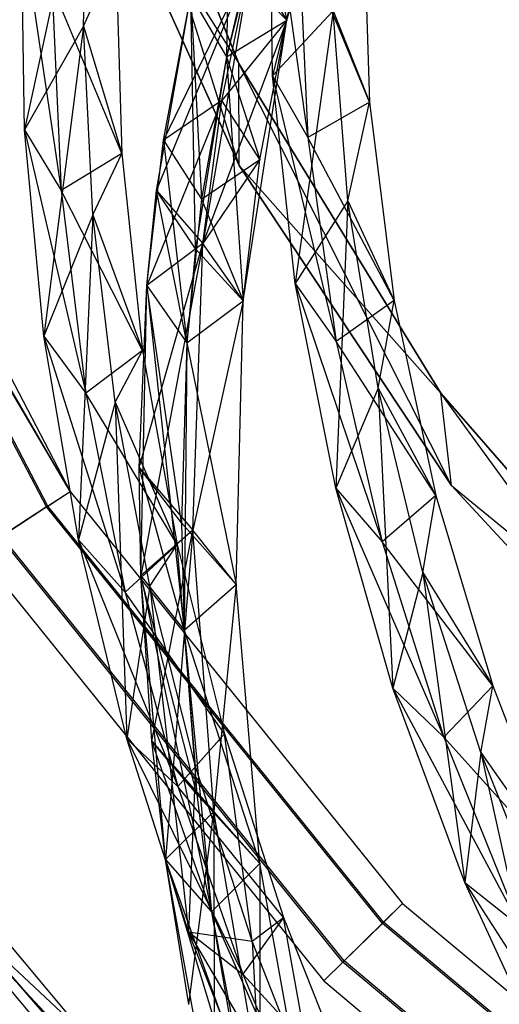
# Model space of a CAD drawing. Extents: x 5.4 to 34.8, y -14.7 to 14.7.
# Tile 35 of 251: x 10.4 to 12.4, y -8.4 to -4.3. Entities that reach past the tile are written whole.
import ezdxf

# ---------------------------------------------------------------- set-up
doc = ezdxf.new("R2010")
doc.units = 0
doc.header["$LTSCALE"] = 2.54
doc.layers.get('0').update_dxf_attribs({"color": 13, "linetype": 'CONTINUOUS'})

# ---------------------------------------------------------------- blocks, each defined once
blk = doc.blocks.new('BOHO_S_PM_7777_STL')
at = {"color": 0}
for p, q in [((11.2955, -4.4464, 19.3975), (10.684, -2.9329, 19.3975)), ((10.684, -2.9329, 19.3975), (11.2955, -4.4464, 19.1975)), ((11.2955, -4.4464, 19.1975), (10.684, -2.9329, 19.1975)), ((10.684, -2.9329, 19.3975), (11.2955, -4.4464, 19.1975)), ((11.2955, -4.4464, 19.3975), (10.684, -2.9329, 19.3975)), ((11.2965, -4.8766, 19.1975), (10.684, -2.9329, 19.1975)), ((11.2955, -4.4464, 19.1975), (10.684, -2.9329, 19.1975)), ((11.2965, -4.8766, 19.1975), (10.684, -2.9329, 19.1975)), ((10.6285, -3.3977, 19.3975), (11.2955, -4.4464, 19.3975)), ((10.6285, -3.3977, 19.3975), (11.2955, -4.4464, 19.3975)), ((10.6285, -3.3977, 19.3975), (11.2965, -4.8766, 19.3975)), ((11.2965, -4.8766, 19.1975), (10.6285, -3.3977, 19.1975)), ((11.2965, -4.8766, 19.1975), (10.6285, -3.3977, 19.1975)), ((11.2965, -4.8766, 19.1975), (10.6285, -3.3977, 19.3975)), ((11.2965, -4.8766, 19.1975), (10.6285, -3.3977, 19.3975)), ((10.6285, -3.3977, 19.3975), (11.2965, -4.8766, 19.3975)), ((11.7012, -3.4145, 20.2033), (11.4378, -4.498, 19.7621)), ((11.7012, -3.4145, 20.2033), (11.4378, -4.498, 19.7621)), ((10.658, -3.4878, 19.0518), (10.39, -4.7269, 18.5218)), ((10.658, -3.4878, 19.0518), (10.39, -4.7269, 18.5218)), ((10.6387, -4.2883, 18.6531), (10.658, -3.4878, 19.0518)), ((10.6387, -4.2883, 18.6531), (10.658, -3.4878, 19.0518)), ((11.2561, -3.5617, 19.8953), (11.2427, -4.4176, 19.4599)), ((11.2561, -3.5617, 19.8953), (11.2427, -4.4176, 19.4599)), ((11.4378, -4.498, 19.7621), (11.4236, -3.61, 20.164)), ((11.4236, -3.61, 20.164), (11.5867, -4.7584, 19.7535)), ((11.4236, -3.61, 20.164), (11.5867, -4.7584, 19.7535)), ((11.4378, -4.498, 19.7621), (11.4236, -3.61, 20.164)), ((11.4981, -4.2633, 19.4947), (11.6582, -3.6855, 19.9546)), ((11.4981, -4.2633, 19.4947), (11.6582, -3.6855, 19.9546)), ((11.4981, -4.2633, 19.4947), (11.6582, -3.6855, 19.9546)), ((11.8198, -3.7614, 20.1641), (11.8471, -4.6096, 19.7575)), ((11.8198, -3.7614, 20.1641), (11.8471, -4.6096, 19.7575)), ((11.3941, -3.826, 19.9279), (11.2427, -4.4176, 19.4599)), ((11.3941, -3.826, 19.9279), (11.2427, -4.4176, 19.4599)), ((11.3941, -3.826, 19.9279), (11.4981, -4.2633, 19.4947)), ((11.3941, -3.826, 19.9279), (11.4981, -4.2633, 19.4947)), ((10.39, -4.7269, 18.5218), (10.3762, -3.8487, 18.9428)), ((10.3762, -3.8487, 18.9428), (10.5444, -4.9827, 18.4955)), ((10.3762, -3.8487, 18.9428), (10.5444, -4.9827, 18.4955)), ((10.39, -4.7269, 18.5218), (10.3762, -3.8487, 18.9428)), ((11.8471, -4.6096, 19.7575), (11.5459, -3.8838, 20.1586)), ((11.5459, -3.8838, 20.1586), (11.5867, -4.7584, 19.7535)), ((11.8471, -4.6096, 19.7575), (11.5459, -3.8838, 20.1586)), ((11.5459, -3.8838, 20.1586), (11.5867, -4.7584, 19.7535)), ((10.6387, -4.2883, 18.6531), (10.7763, -3.9878, 18.9191)), ((10.6387, -4.2883, 18.6531), (10.7763, -3.9878, 18.9191)), ((10.7763, -3.9878, 18.9191), (10.8006, -4.8269, 18.4835)), ((10.7763, -3.9878, 18.9191), (10.8006, -4.8269, 18.4835)), ((10.9478, -4.9829, 18.7793), (11.3479, -4.0067, 19.4536)), ((10.9478, -4.9829, 18.7793), (11.3479, -4.0067, 19.4536)), ((11.3479, -4.0067, 19.4536), (10.9773, -4.7697, 18.9443)), ((11.3479, -4.0067, 19.4536), (10.9773, -4.7697, 18.9443)), ((11.3479, -4.0067, 19.4536), (11.1433, -5.2067, 18.5201)), ((11.3479, -4.0067, 19.4536), (11.1433, -5.2067, 18.5201)), ((11.2235, -4.6033, 18.987), (11.3479, -4.0067, 19.4536)), ((11.2235, -4.6033, 18.987), (11.3479, -4.0067, 19.4536)), ((11.4981, -4.2633, 19.4947), (11.3479, -4.0067, 19.4536)), ((11.4981, -4.2633, 19.4947), (11.3479, -4.0067, 19.4536)), ((11.4981, -4.2633, 19.4947), (11.3479, -4.0067, 19.4536)), ((11.3209, -4.0873, 19.7198), (11.2427, -4.4176, 19.4599)), ((11.3209, -4.0873, 19.7198), (11.2427, -4.4176, 19.4599)), ((11.3209, -4.0873, 19.7198), (11.4981, -4.2633, 19.4947)), ((11.3209, -4.0873, 19.7198), (11.4981, -4.2633, 19.4947)), ((10.8006, -4.8269, 18.4835), (10.5062, -4.1184, 18.9239)), ((10.5062, -4.1184, 18.9239), (10.5444, -4.9827, 18.4955)), ((10.8006, -4.8269, 18.4835), (10.5062, -4.1184, 18.9239)), ((10.5062, -4.1184, 18.9239), (10.5444, -4.9827, 18.4955)), ((10.9478, -4.9829, 18.7793), (11.0926, -4.161, 19.4188)), ((10.9478, -4.9829, 18.7793), (11.0926, -4.161, 19.4188)), ((10.9773, -4.7697, 18.9443), (11.0926, -4.161, 19.4188)), ((10.9773, -4.7697, 18.9443), (11.0926, -4.161, 19.4188)), ((11.0926, -4.161, 19.4188), (11.2427, -4.4176, 19.4599)), ((11.0926, -4.161, 19.4188), (11.2427, -4.4176, 19.4599)), ((11.0926, -4.161, 19.4188), (11.1378, -5.0188, 18.9926)), ((11.0926, -4.161, 19.4188), (11.1378, -5.0188, 18.9926)), ((11.1116, -5.2294, 18.8297), (11.0926, -4.161, 19.4188)), ((11.0926, -4.161, 19.4188), (11.2427, -4.4176, 19.4599)), ((11.1116, -5.2294, 18.8297), (11.0926, -4.161, 19.4188)), ((11.0926, -4.161, 19.4188), (11.2427, -4.4176, 19.4599)), ((11.6931, -4.2235, 19.8256), (11.4378, -4.498, 19.7621)), ((11.6931, -4.2235, 19.8256), (11.4378, -4.498, 19.7621)), ((11.6931, -4.2235, 19.8256), (11.5334, -5.3762, 19.3556)), ((11.6931, -4.2235, 19.8256), (11.5334, -5.3762, 19.3556)), ((11.7554, -5.0261, 19.4422), (11.6931, -4.2235, 19.8256)), ((11.6931, -4.2235, 19.8256), (11.8471, -4.6096, 19.7575)), ((11.6931, -4.2235, 19.8256), (11.8471, -4.6096, 19.7575)), ((11.7554, -5.0261, 19.4422), (11.6931, -4.2235, 19.8256)), ((9.5468, -4.2726, 17.1618), (10.5835, -6.2536, 17.1618)), ((9.5468, -4.2726, 17.1618), (10.5835, -6.2536, 17.1618)), ((11.4981, -4.2633, 19.4947), (11.1433, -5.2067, 18.5201)), ((11.4981, -4.2633, 19.4947), (11.1433, -5.2067, 18.5201)), ((11.4981, -4.2633, 19.4947), (11.2235, -4.6033, 18.987)), ((11.4981, -4.2633, 19.4947), (11.2235, -4.6033, 18.987)), ((11.2427, -4.4176, 19.4599), (11.4981, -4.2633, 19.4947)), ((11.2427, -4.4176, 19.4599), (11.4981, -4.2633, 19.4947)), ((11.2427, -4.4176, 19.4599), (11.4981, -4.2633, 19.4947)), ((11.2427, -4.4176, 19.4599), (11.4981, -4.2633, 19.4947)), ((11.3128, -5.4485, 18.5741), (11.4981, -4.2633, 19.4947)), ((11.3128, -5.4485, 18.5741), (11.4981, -4.2633, 19.4947)), ((11.3841, -4.8523, 19.0352), (11.4981, -4.2633, 19.4947)), ((11.3841, -4.8523, 19.0352), (11.4981, -4.2633, 19.4947)), ((10.4829, -6.3196, 17.3618), (9.4352, -4.3177, 17.3618)), ((10.4829, -6.3196, 17.3618), (9.4352, -4.3177, 17.3618)), ((10.5835, -6.2536, 17.1618), (9.452, -4.3242, 16.9679)), ((10.5835, -6.2536, 17.1618), (9.452, -4.3242, 16.9679)), ((10.6387, -4.2883, 18.6531), (10.39, -4.7269, 18.5218)), ((10.6387, -4.2883, 18.6531), (10.39, -4.7269, 18.5218)), ((10.6387, -4.2883, 18.6531), (10.4719, -5.5985, 18.0906)), ((10.6387, -4.2883, 18.6531), (10.4719, -5.5985, 18.0906)), ((10.6782, -5.0862, 18.2447), (10.6387, -4.2883, 18.6531)), ((10.6387, -4.2883, 18.6531), (10.8006, -4.8269, 18.4835)), ((10.6387, -4.2883, 18.6531), (10.8006, -4.8269, 18.4835)), ((10.6782, -5.0862, 18.2447), (10.6387, -4.2883, 18.6531)), ((10.5835, -6.2536, 17.1618), (9.4502, -4.3351, 16.9575)), ((10.489, -6.3156, 16.9575), (9.4502, -4.3351, 16.9575)), ((10.5835, -6.2536, 17.1618), (9.4502, -4.3351, 16.9575)), ((10.489, -6.3156, 16.9575), (9.4502, -4.3351, 16.9575)), ((11.2427, -4.4176, 19.4599), (11.1116, -5.2294, 18.8297)), ((11.2427, -4.4176, 19.4599), (11.1116, -5.2294, 18.8297)), ((11.2427, -4.4176, 19.4599), (11.1378, -5.0188, 18.9926)), ((11.2427, -4.4176, 19.4599), (11.1378, -5.0188, 18.9926)), ((11.2427, -4.4176, 19.4599), (11.3841, -4.8523, 19.0352)), ((11.2427, -4.4176, 19.4599), (11.3841, -4.8523, 19.0352)), ((11.2427, -4.4176, 19.4599), (11.3128, -5.4485, 18.5741)), ((11.2427, -4.4176, 19.4599), (11.3128, -5.4485, 18.5741)), ((11.2965, -4.8766, 19.3975), (11.2955, -4.4464, 19.3975)), ((11.2965, -4.8766, 19.3975), (11.2955, -4.4464, 19.3975)), ((12.1477, -5.8385, 19.3975), (11.2955, -4.4464, 19.3975)), ((11.2955, -4.4464, 19.3975), (11.2955, -4.4464, 19.1975)), ((11.2955, -4.4464, 19.3975), (11.2955, -4.4464, 19.1975)), ((11.2955, -4.4464, 19.3975), (12.1477, -5.8385, 19.1975)), ((12.1477, -5.8385, 19.1975), (11.2955, -4.4464, 19.1975)), ((11.2955, -4.4464, 19.3975), (12.1477, -5.8385, 19.1975)), ((12.1477, -5.8385, 19.3975), (11.2955, -4.4464, 19.3975)), ((12.193, -6.2291, 19.1975), (11.2955, -4.4464, 19.1975)), ((12.1477, -5.8385, 19.1975), (11.2955, -4.4464, 19.1975)), ((12.193, -6.2291, 19.1975), (11.2955, -4.4464, 19.1975)), ((11.2965, -4.8766, 19.1975), (11.2955, -4.4464, 19.1975)), ((11.2965, -4.8766, 19.1975), (11.2955, -4.4464, 19.1975)), ((11.5334, -5.3762, 19.3556), (11.4378, -4.498, 19.7621)), ((11.4378, -4.498, 19.7621), (11.5867, -4.7584, 19.7535)), ((11.4378, -4.498, 19.7621), (11.5867, -4.7584, 19.7535)), ((11.4378, -4.498, 19.7621), (11.7066, -5.6209, 19.3426)), ((11.4378, -4.498, 19.7621), (11.7066, -5.6209, 19.3426)), ((11.5334, -5.3762, 19.3556), (11.4378, -4.498, 19.7621)), ((11.2235, -4.6033, 18.987), (10.9062, -5.3837, 18.4696)), ((11.2235, -4.6033, 18.987), (10.9062, -5.3837, 18.4696)), ((11.2235, -4.6033, 18.987), (10.9773, -4.7697, 18.9443)), ((11.2235, -4.6033, 18.987), (10.9773, -4.7697, 18.9443)), ((11.1433, -5.2067, 18.5201), (11.2235, -4.6033, 18.987)), ((11.1433, -5.2067, 18.5201), (11.2235, -4.6033, 18.987)), ((11.3841, -4.8523, 19.0352), (11.2235, -4.6033, 18.987)), ((11.3841, -4.8523, 19.0352), (11.2235, -4.6033, 18.987)), ((11.8471, -4.6096, 19.7575), (11.5867, -4.7584, 19.7535)), ((11.8471, -4.6096, 19.7575), (11.5867, -4.7584, 19.7535)), ((11.7554, -5.0261, 19.4422), (11.8471, -4.6096, 19.7575)), ((11.7554, -5.0261, 19.4422), (11.8471, -4.6096, 19.7575)), ((11.8471, -4.6096, 19.7575), (11.9514, -5.4475, 19.3432)), ((11.8471, -4.6096, 19.7575), (11.9514, -5.4475, 19.3432)), ((10.4719, -5.5985, 18.0906), (10.39, -4.7269, 18.5218)), ((10.39, -4.7269, 18.5218), (10.5444, -4.9827, 18.4955)), ((10.39, -4.7269, 18.5218), (10.5444, -4.9827, 18.4955)), ((10.39, -4.7269, 18.5218), (10.6487, -5.8383, 18.0552)), ((10.39, -4.7269, 18.5218), (10.6487, -5.8383, 18.0552)), ((10.4719, -5.5985, 18.0906), (10.39, -4.7269, 18.5218)), ((10.9062, -5.3837, 18.4696), (10.9773, -4.7697, 18.9443)), ((10.9062, -5.3837, 18.4696), (10.9773, -4.7697, 18.9443)), ((10.9773, -4.7697, 18.9443), (11.1378, -5.0188, 18.9926)), ((10.9773, -4.7697, 18.9443), (11.1378, -5.0188, 18.9926)), ((10.9773, -4.7697, 18.9443), (11.0757, -5.6256, 18.5236)), ((10.9773, -4.7697, 18.9443), (11.0757, -5.6256, 18.5236)), ((11.9514, -5.4475, 19.3432), (11.5867, -4.7584, 19.7535)), ((11.5867, -4.7584, 19.7535), (11.7066, -5.6209, 19.3426)), ((11.9514, -5.4475, 19.3432), (11.5867, -4.7584, 19.7535)), ((11.5867, -4.7584, 19.7535), (11.7066, -5.6209, 19.3426)), ((10.8006, -4.8269, 18.4835), (10.5444, -4.9827, 18.4955)), ((10.8006, -4.8269, 18.4835), (10.5444, -4.9827, 18.4955)), ((10.6782, -5.0862, 18.2447), (10.8006, -4.8269, 18.4835)), ((10.6782, -5.0862, 18.2447), (10.8006, -4.8269, 18.4835)), ((10.8006, -4.8269, 18.4835), (10.8882, -5.6587, 18.0347)), ((10.8006, -4.8269, 18.4835), (10.8882, -5.6587, 18.0347)), ((11.1378, -5.0188, 18.9926), (11.3841, -4.8523, 19.0352)), ((11.1378, -5.0188, 18.9926), (11.3841, -4.8523, 19.0352)), ((11.3841, -4.8523, 19.0352), (11.1433, -5.2067, 18.5201)), ((11.3841, -4.8523, 19.0352), (11.1433, -5.2067, 18.5201)), ((11.3128, -5.4485, 18.5741), (11.3841, -4.8523, 19.0352)), ((11.3128, -5.4485, 18.5741), (11.3841, -4.8523, 19.0352)), ((11.2965, -4.8766, 19.3975), (12.1477, -5.8385, 19.3975)), ((11.2965, -4.8766, 19.3975), (12.1477, -5.8385, 19.3975)), ((11.2965, -4.8766, 19.3975), (12.193, -6.2291, 19.3975)), ((12.193, -6.2291, 19.1975), (11.2965, -4.8766, 19.1975)), ((11.2965, -4.8766, 19.1975), (11.2965, -4.8766, 19.3975)), ((11.2965, -4.8766, 19.1975), (11.2965, -4.8766, 19.3975)), ((12.193, -6.2291, 19.1975), (11.2965, -4.8766, 19.1975)), ((12.193, -6.2291, 19.1975), (11.2965, -4.8766, 19.3975)), ((12.193, -6.2291, 19.1975), (11.2965, -4.8766, 19.3975)), ((11.2965, -4.8766, 19.3975), (12.193, -6.2291, 19.3975)), ((10.8882, -5.6587, 18.0347), (10.5444, -4.9827, 18.4955)), ((10.5444, -4.9827, 18.4955), (10.6487, -5.8383, 18.0552)), ((10.8882, -5.6587, 18.0347), (10.5444, -4.9827, 18.4955)), ((10.5444, -4.9827, 18.4955), (10.6487, -5.8383, 18.0552)), ((10.9062, -5.3837, 18.4696), (10.9478, -4.9829, 18.7793)), ((10.9062, -5.3837, 18.4696), (10.9478, -4.9829, 18.7793)), ((10.9478, -4.9829, 18.7793), (11.1433, -5.2067, 18.5201)), ((10.9478, -4.9829, 18.7793), (11.1433, -5.2067, 18.5201)), ((11.0757, -5.6256, 18.5236), (10.9478, -4.9829, 18.7793)), ((11.0757, -5.6256, 18.5236), (10.9478, -4.9829, 18.7793)), ((11.1116, -5.2294, 18.8297), (10.9478, -4.9829, 18.7793)), ((11.1116, -5.2294, 18.8297), (10.9478, -4.9829, 18.7793)), ((11.1378, -5.0188, 18.9926), (11.0757, -5.6256, 18.5236)), ((11.1378, -5.0188, 18.9926), (11.0757, -5.6256, 18.5236)), ((11.1378, -5.0188, 18.9926), (11.3128, -5.4485, 18.5741)), ((11.1378, -5.0188, 18.9926), (11.3128, -5.4485, 18.5741)), ((11.7554, -5.0261, 19.4422), (11.5334, -5.3762, 19.3556)), ((11.7554, -5.0261, 19.4422), (11.5334, -5.3762, 19.3556)), ((11.7554, -5.0261, 19.4422), (11.7044, -6.24, 18.9428)), ((11.7554, -5.0261, 19.4422), (11.7044, -6.24, 18.9428)), ((11.8832, -5.8184, 19.0518), (11.7554, -5.0261, 19.4422)), ((11.7554, -5.0261, 19.4422), (11.9514, -5.4475, 19.3432)), ((11.7554, -5.0261, 19.4422), (11.9514, -5.4475, 19.3432)), ((11.8832, -5.8184, 19.0518), (11.7554, -5.0261, 19.4422)), ((10.6782, -5.0862, 18.2447), (10.4719, -5.5985, 18.0906)), ((10.6782, -5.0862, 18.2447), (10.4719, -5.5985, 18.0906)), ((10.6782, -5.0862, 18.2447), (10.6174, -6.4577, 17.6473)), ((10.6782, -5.0862, 18.2447), (10.6174, -6.4577, 17.6473)), ((10.7728, -5.8766, 17.8252), (10.6782, -5.0862, 18.2447)), ((10.6782, -5.0862, 18.2447), (10.8882, -5.6587, 18.0347)), ((10.6782, -5.0862, 18.2447), (10.8882, -5.6587, 18.0347)), ((10.7728, -5.8766, 17.8252), (10.6782, -5.0862, 18.2447)), ((10.8735, -6.1533, 17.8719), (11.1433, -5.2067, 18.5201)), ((10.8735, -6.1533, 17.8719), (11.1433, -5.2067, 18.5201)), ((11.1433, -5.2067, 18.5201), (10.8809, -6.6108, 17.5111)), ((11.1433, -5.2067, 18.5201), (10.8809, -6.6108, 17.5111)), ((11.1433, -5.2067, 18.5201), (10.9062, -5.3837, 18.4696)), ((11.1433, -5.2067, 18.5201), (10.9062, -5.3837, 18.4696)), ((11.1433, -5.2067, 18.5201), (10.9062, -5.3837, 18.4696)), ((11.1433, -5.2067, 18.5201), (10.9062, -5.3837, 18.4696)), ((11.1116, -5.2294, 18.8297), (11.0757, -5.6256, 18.5236)), ((11.1116, -5.2294, 18.8297), (11.0757, -5.6256, 18.5236)), ((11.1005, -6.4173, 17.5773), (11.1433, -5.2067, 18.5201)), ((11.1005, -6.4173, 17.5773), (11.1433, -5.2067, 18.5201)), ((11.1005, -6.4173, 17.5773), (11.1433, -5.2067, 18.5201)), ((11.1116, -5.2294, 18.8297), (11.3128, -5.4485, 18.5741)), ((11.1116, -5.2294, 18.8297), (11.3128, -5.4485, 18.5741)), ((11.3128, -5.4485, 18.5741), (11.1433, -5.2067, 18.5201)), ((11.3128, -5.4485, 18.5741), (11.1433, -5.2067, 18.5201)), ((11.3128, -5.4485, 18.5741), (11.1433, -5.2067, 18.5201)), ((10.8735, -6.1533, 17.8719), (10.9062, -5.3837, 18.4696)), ((10.8735, -6.1533, 17.8719), (10.9062, -5.3837, 18.4696)), ((10.8809, -6.6108, 17.5111), (10.9062, -5.3837, 18.4696)), ((10.8809, -6.6108, 17.5111), (10.9062, -5.3837, 18.4696)), ((10.9062, -5.3837, 18.4696), (11.0757, -5.6256, 18.5236)), ((10.9062, -5.3837, 18.4696), (11.0757, -5.6256, 18.5236)), ((10.9062, -5.3837, 18.4696), (11.0646, -6.8401, 17.5722)), ((10.9062, -5.3837, 18.4696), (11.0646, -6.8401, 17.5722)), ((11.0524, -6.3869, 17.9311), (10.9062, -5.3837, 18.4696)), ((11.0524, -6.3869, 17.9311), (10.9062, -5.3837, 18.4696)), ((10.9062, -5.3837, 18.4696), (11.0757, -5.6256, 18.5236)), ((10.9062, -5.3837, 18.4696), (11.0757, -5.6256, 18.5236)), ((11.7044, -6.24, 18.9428), (11.5334, -5.3762, 19.3556)), ((11.5334, -5.3762, 19.3556), (11.7066, -5.6209, 19.3426)), ((11.5334, -5.3762, 19.3556), (11.7066, -5.6209, 19.3426)), ((11.5334, -5.3762, 19.3556), (11.8998, -6.4668, 18.9239)), ((11.5334, -5.3762, 19.3556), (11.8998, -6.4668, 18.9239)), ((11.7044, -6.24, 18.9428), (11.5334, -5.3762, 19.3556)), ((11.9514, -5.4475, 19.3432), (11.7066, -5.6209, 19.3426)), ((11.9514, -5.4475, 19.3432), (11.7066, -5.6209, 19.3426)), ((11.8832, -5.8184, 19.0518), (11.9514, -5.4475, 19.3432)), ((11.8832, -5.8184, 19.0518), (11.9514, -5.4475, 19.3432)), ((11.9514, -5.4475, 19.3432), (12.1269, -6.2708, 18.9191)), ((11.9514, -5.4475, 19.3432), (12.1269, -6.2708, 18.9191)), ((11.0757, -5.6256, 18.5236), (11.3128, -5.4485, 18.5741)), ((11.0757, -5.6256, 18.5236), (11.3128, -5.4485, 18.5741)), ((11.0757, -5.6256, 18.5236), (11.3128, -5.4485, 18.5741)), ((11.3128, -5.4485, 18.5741), (11.1005, -6.4173, 17.5773)), ((11.3128, -5.4485, 18.5741), (11.1005, -6.4173, 17.5773)), ((11.2841, -6.6466, 17.6383), (11.3128, -5.4485, 18.5741)), ((11.2841, -6.6466, 17.6383), (11.3128, -5.4485, 18.5741)), ((10.6174, -6.4577, 17.6473), (10.4719, -5.5985, 18.0906)), ((10.4719, -5.5985, 18.0906), (10.6487, -5.8383, 18.0552)), ((10.4719, -5.5985, 18.0906), (10.6487, -5.8383, 18.0552)), ((10.4719, -5.5985, 18.0906), (10.8144, -6.6793, 17.6012)), ((10.4719, -5.5985, 18.0906), (10.8144, -6.6793, 17.6012)), ((10.6174, -6.4577, 17.6473), (10.4719, -5.5985, 18.0906)), ((11.0757, -5.6256, 18.5236), (11.0524, -6.3869, 17.9311)), ((11.0757, -5.6256, 18.5236), (11.0524, -6.3869, 17.9311)), ((11.0757, -5.6256, 18.5236), (11.0646, -6.8401, 17.5722)), ((11.0757, -5.6256, 18.5236), (11.0646, -6.8401, 17.5722)), ((11.0757, -5.6256, 18.5236), (11.2841, -6.6466, 17.6383)), ((11.0757, -5.6256, 18.5236), (11.2841, -6.6466, 17.6383)), ((11.0757, -5.6256, 18.5236), (11.2841, -6.6466, 17.6383)), ((12.1269, -6.2708, 18.9191), (11.7066, -5.6209, 19.3426)), ((11.7066, -5.6209, 19.3426), (11.8998, -6.4668, 18.9239)), ((12.1269, -6.2708, 18.9191), (11.7066, -5.6209, 19.3426)), ((11.7066, -5.6209, 19.3426), (11.8998, -6.4668, 18.9239)), ((10.8882, -5.6587, 18.0347), (10.6487, -5.8383, 18.0552)), ((10.8882, -5.6587, 18.0347), (10.6487, -5.8383, 18.0552)), ((10.7728, -5.8766, 17.8252), (10.8882, -5.6587, 18.0347)), ((10.7728, -5.8766, 17.8252), (10.8882, -5.6587, 18.0347)), ((10.8882, -5.6587, 18.0347), (11.0343, -6.4775, 17.5712)), ((10.8882, -5.6587, 18.0347), (11.0343, -6.4775, 17.5712)), ((11.8832, -5.8184, 19.0518), (11.7044, -6.24, 18.9428)), ((11.8832, -5.8184, 19.0518), (11.7044, -6.24, 18.9428)), ((12.0718, -6.5966, 18.6531), (11.8832, -5.8184, 19.0518)), ((11.8832, -5.8184, 19.0518), (12.1269, -6.2708, 18.9191)), ((11.8832, -5.8184, 19.0518), (12.1269, -6.2708, 18.9191)), ((11.8832, -5.8184, 19.0518), (11.945, -7.0846, 18.5218)), ((11.8832, -5.8184, 19.0518), (11.945, -7.0846, 18.5218)), ((12.0718, -6.5966, 18.6531), (11.8832, -5.8184, 19.0518)), ((11.0343, -6.4775, 17.5712), (10.6487, -5.8383, 18.0552)), ((10.6487, -5.8383, 18.0552), (10.8144, -6.6793, 17.6012)), ((11.0343, -6.4775, 17.5712), (10.6487, -5.8383, 18.0552)), ((10.6487, -5.8383, 18.0552), (10.8144, -6.6793, 17.6012)), ((12.193, -6.2291, 19.3975), (12.1477, -5.8385, 19.3975)), ((12.193, -6.2291, 19.3975), (12.1477, -5.8385, 19.3975)), ((13.2175, -7.0714, 19.3975), (12.1477, -5.8385, 19.3975)), ((12.1477, -5.8385, 19.3975), (12.1477, -5.8385, 19.1975)), ((12.1477, -5.8385, 19.3975), (12.1477, -5.8385, 19.1975)), ((12.1477, -5.8385, 19.3975), (13.2175, -7.0714, 19.1975)), ((13.2175, -7.0714, 19.1975), (12.1477, -5.8385, 19.1975)), ((12.1477, -5.8385, 19.3975), (13.2175, -7.0714, 19.1975)), ((13.2175, -7.0714, 19.3975), (12.1477, -5.8385, 19.3975)), ((13.2949, -7.4203, 19.1975), (12.1477, -5.8385, 19.1975)), ((13.2175, -7.0714, 19.1975), (12.1477, -5.8385, 19.1975)), ((13.2949, -7.4203, 19.1975), (12.1477, -5.8385, 19.1975)), ((12.193, -6.2291, 19.1975), (12.1477, -5.8385, 19.1975)), ((12.193, -6.2291, 19.1975), (12.1477, -5.8385, 19.1975)), ((10.7728, -5.8766, 17.8252), (10.6174, -6.4577, 17.6473)), ((10.7728, -5.8766, 17.8252), (10.6174, -6.4577, 17.6473)), ((10.9188, -6.6545, 17.3934), (10.7728, -5.8766, 17.8252)), ((10.7728, -5.8766, 17.8252), (11.0343, -6.4775, 17.5712)), ((10.7728, -5.8766, 17.8252), (11.0343, -6.4775, 17.5712)), ((10.7728, -5.8766, 17.8252), (10.8224, -7.2983, 17.1895)), ((10.7728, -5.8766, 17.8252), (10.8224, -7.2983, 17.1895)), ((10.9188, -6.6545, 17.3934), (10.7728, -5.8766, 17.8252)), ((10.8809, -6.6108, 17.5111), (10.8735, -6.1533, 17.8719)), ((10.8735, -6.1533, 17.8719), (11.1005, -6.4173, 17.5773)), ((10.8735, -6.1533, 17.8719), (11.1005, -6.4173, 17.5773)), ((11.0646, -6.8401, 17.5722), (10.8735, -6.1533, 17.8719)), ((10.8809, -6.6108, 17.5111), (10.8735, -6.1533, 17.8719)), ((11.0646, -6.8401, 17.5722), (10.8735, -6.1533, 17.8719)), ((11.0524, -6.3869, 17.9311), (10.8735, -6.1533, 17.8719)), ((11.0524, -6.3869, 17.9311), (10.8735, -6.1533, 17.8719)), ((12.193, -6.2291, 19.3975), (13.2175, -7.0714, 19.3975)), ((12.193, -6.2291, 19.3975), (13.2175, -7.0714, 19.3975)), ((12.193, -6.2291, 19.3975), (13.2949, -7.4203, 19.3975)), ((13.2949, -7.4203, 19.1975), (12.193, -6.2291, 19.1975)), ((12.193, -6.2291, 19.1975), (12.193, -6.2291, 19.3975)), ((12.193, -6.2291, 19.1975), (12.193, -6.2291, 19.3975)), ((13.2949, -7.4203, 19.1975), (12.193, -6.2291, 19.1975)), ((13.2949, -7.4203, 19.1975), (12.193, -6.2291, 19.3975)), ((13.2949, -7.4203, 19.1975), (12.193, -6.2291, 19.3975)), ((12.193, -6.2291, 19.3975), (13.2949, -7.4203, 19.3975)), ((10.4829, -6.3196, 17.3618), (10.5835, -6.2536, 17.1618)), ((10.4829, -6.3196, 17.3618), (10.5835, -6.2536, 17.1618)), ((10.489, -6.3156, 16.9575), (10.5835, -6.2536, 17.1618)), ((10.489, -6.3156, 16.9575), (10.5835, -6.2536, 17.1618)), ((10.5835, -6.2536, 17.1618), (11.9868, -7.9943, 17.1618)), ((10.5835, -6.2536, 17.1618), (11.9868, -7.9943, 17.1618)), ((11.945, -7.0846, 18.5218), (11.7044, -6.24, 18.9428)), ((11.7044, -6.24, 18.9428), (11.8998, -6.4668, 18.9239)), ((11.7044, -6.24, 18.9428), (11.8998, -6.4668, 18.9239)), ((11.7044, -6.24, 18.9428), (12.1604, -7.2918, 18.4955)), ((11.7044, -6.24, 18.9428), (12.1604, -7.2918, 18.4955)), ((11.945, -7.0846, 18.5218), (11.7044, -6.24, 18.9428)), ((12.1269, -6.2708, 18.9191), (11.8998, -6.4668, 18.9239)), ((12.1269, -6.2708, 18.9191), (11.8998, -6.4668, 18.9239)), ((12.0718, -6.5966, 18.6531), (12.1269, -6.2708, 18.9191)), ((12.0718, -6.5966, 18.6531), (12.1269, -6.2708, 18.9191)), ((12.1269, -6.2708, 18.9191), (12.3675, -7.075, 18.4835)), ((12.1269, -6.2708, 18.9191), (12.3675, -7.075, 18.4835)), ((10.4829, -6.3196, 17.3618), (10.2877, -6.4476, 17.3575)), ((10.4829, -6.3196, 17.3618), (10.2877, -6.4476, 17.3575)), ((10.489, -6.3156, 16.9575), (10.2938, -6.4436, 16.9533)), ((10.489, -6.3156, 16.9575), (10.2938, -6.4436, 16.9533)), ((11.901, -8.0787, 17.3618), (10.4829, -6.3196, 17.3618)), ((11.901, -8.0787, 17.3618), (10.4829, -6.3196, 17.3618)), ((11.9062, -8.0735, 16.9575), (10.489, -6.3156, 16.9575)), ((11.9062, -8.0735, 16.9575), (10.489, -6.3156, 16.9575)), ((11.0524, -6.3869, 17.9311), (11.2841, -6.6466, 17.6383)), ((11.0524, -6.3869, 17.9311), (11.2841, -6.6466, 17.6383)), ((11.0524, -6.3869, 17.9311), (11.0646, -6.8401, 17.5722)), ((11.0524, -6.3869, 17.9311), (11.0646, -6.8401, 17.5722)), ((11.7398, -8.2371, 16.9533), (10.2938, -6.4436, 16.9533)), ((11.7398, -8.2371, 16.9533), (10.2938, -6.4436, 16.9533)), ((11.1005, -6.4173, 17.5773), (10.8809, -6.6108, 17.5111)), ((11.1005, -6.4173, 17.5773), (10.8809, -6.6108, 17.5111)), ((11.1005, -6.4173, 17.5773), (10.8809, -6.6108, 17.5111)), ((11.1005, -6.4173, 17.5773), (10.8809, -6.6108, 17.5111)), ((10.9274, -7.3085, 16.9465), (11.1005, -6.4173, 17.5773)), ((10.9274, -7.3085, 16.9465), (11.1005, -6.4173, 17.5773)), ((11.1005, -6.4173, 17.5773), (10.9855, -7.8089, 16.5262)), ((11.1005, -6.4173, 17.5773), (10.9855, -7.8089, 16.5262)), ((11.2841, -6.6466, 17.6383), (11.1005, -6.4173, 17.5773)), ((11.2841, -6.6466, 17.6383), (11.1005, -6.4173, 17.5773)), ((11.1898, -7.6055, 16.6091), (11.1005, -6.4173, 17.5773)), ((11.1898, -7.6055, 16.6091), (11.1005, -6.4173, 17.5773)), ((11.1898, -7.6055, 16.6091), (11.1005, -6.4173, 17.5773)), ((11.7345, -8.2423, 17.3575), (10.2877, -6.4476, 17.3575)), ((11.7345, -8.2423, 17.3575), (10.2877, -6.4476, 17.3575)), ((10.8224, -7.2983, 17.1895), (10.6174, -6.4577, 17.6473)), ((10.6174, -6.4577, 17.6473), (10.8144, -6.6793, 17.6012)), ((10.6174, -6.4577, 17.6473), (10.8144, -6.6793, 17.6012)), ((10.6174, -6.4577, 17.6473), (11.0369, -7.4997, 17.1311)), ((10.6174, -6.4577, 17.6473), (11.0369, -7.4997, 17.1311)), ((10.8224, -7.2983, 17.1895), (10.6174, -6.4577, 17.6473)), ((11.0343, -6.4775, 17.5712), (10.8144, -6.6793, 17.6012)), ((11.0343, -6.4775, 17.5712), (10.8144, -6.6793, 17.6012)), ((10.9188, -6.6545, 17.3934), (11.0343, -6.4775, 17.5712)), ((10.9188, -6.6545, 17.3934), (11.0343, -6.4775, 17.5712)), ((11.1127, -7.4152, 16.9481), (11.0343, -6.4775, 17.5712)), ((11.0343, -6.4775, 17.5712), (11.2345, -7.2776, 17.0914)), ((11.1127, -7.4152, 16.9481), (11.0343, -6.4775, 17.5712)), ((11.0343, -6.4775, 17.5712), (11.2345, -7.2776, 17.0914)), ((12.3675, -7.075, 18.4835), (11.8998, -6.4668, 18.9239)), ((11.8998, -6.4668, 18.9239), (12.1604, -7.2918, 18.4955)), ((12.3675, -7.075, 18.4835), (11.8998, -6.4668, 18.9239)), ((11.8998, -6.4668, 18.9239), (12.1604, -7.2918, 18.4955)), ((10.1932, -6.5096, 17.1533), (11.6539, -8.3215, 17.1533)), ((10.1932, -6.5096, 17.1533), (11.6539, -8.3215, 17.1533)), ((10.9855, -7.8089, 16.5262), (10.8809, -6.6108, 17.5111)), ((10.8809, -6.6108, 17.5111), (11.0646, -6.8401, 17.5722)), ((10.8809, -6.6108, 17.5111), (11.0646, -6.8401, 17.5722)), ((10.8809, -6.6108, 17.5111), (11.1798, -8.0291, 16.5879)), ((10.8809, -6.6108, 17.5111), (11.1798, -8.0291, 16.5879)), ((10.9855, -7.8089, 16.5262), (10.8809, -6.6108, 17.5111)), ((10.9274, -7.3085, 16.9465), (10.8809, -6.6108, 17.5111)), ((11.1175, -7.5321, 17.0088), (10.8809, -6.6108, 17.5111)), ((10.9274, -7.3085, 16.9465), (10.8809, -6.6108, 17.5111)), ((11.1175, -7.5321, 17.0088), (10.8809, -6.6108, 17.5111)), ((10.8809, -6.6108, 17.5111), (11.0646, -6.8401, 17.5722)), ((10.8809, -6.6108, 17.5111), (11.0646, -6.8401, 17.5722)), ((12.0718, -6.5966, 18.6531), (11.945, -7.0846, 18.5218)), ((12.0718, -6.5966, 18.6531), (11.945, -7.0846, 18.5218)), ((12.3164, -7.3571, 18.2447), (12.0718, -6.5966, 18.6531)), ((12.0718, -6.5966, 18.6531), (12.3675, -7.075, 18.4835)), ((12.0718, -6.5966, 18.6531), (12.3675, -7.075, 18.4835)), ((12.0718, -6.5966, 18.6531), (12.2497, -7.9054, 18.0906)), ((12.0718, -6.5966, 18.6531), (12.2497, -7.9054, 18.0906)), ((12.3164, -7.3571, 18.2447), (12.0718, -6.5966, 18.6531)), ((11.0646, -6.8401, 17.5722), (11.2841, -6.6466, 17.6383)), ((11.0646, -6.8401, 17.5722), (11.2841, -6.6466, 17.6383)), ((11.0646, -6.8401, 17.5722), (11.2841, -6.6466, 17.6383)), ((11.2841, -6.6466, 17.6383), (11.1898, -7.6055, 16.6091)), ((11.2841, -6.6466, 17.6383), (11.1898, -7.6055, 16.6091)), ((11.3841, -7.8257, 16.6708), (11.2841, -6.6466, 17.6383)), ((11.3841, -7.8257, 16.6708), (11.2841, -6.6466, 17.6383)), ((11.2345, -7.2776, 17.0914), (10.8144, -6.6793, 17.6012)), ((10.8144, -6.6793, 17.6012), (11.0369, -7.4997, 17.1311)), ((11.2345, -7.2776, 17.0914), (10.8144, -6.6793, 17.6012)), ((10.8144, -6.6793, 17.6012), (11.0369, -7.4997, 17.1311)), ((10.9188, -6.6545, 17.3934), (10.8224, -7.2983, 17.1895)), ((10.9188, -6.6545, 17.3934), (10.8224, -7.2983, 17.1895)), ((11.1127, -7.4152, 16.9481), (10.9188, -6.6545, 17.3934)), ((10.9188, -6.6545, 17.3934), (11.0823, -8.1142, 16.7149)), ((10.9188, -6.6545, 17.3934), (11.0823, -8.1142, 16.7149)), ((11.1127, -7.4152, 16.9481), (10.9188, -6.6545, 17.3934)), ((11.0646, -6.8401, 17.5722), (11.3841, -7.8257, 16.6708)), ((11.0646, -6.8401, 17.5722), (11.3841, -7.8257, 16.6708)), ((11.0646, -6.8401, 17.5722), (11.1798, -8.0291, 16.5879)), ((11.0646, -6.8401, 17.5722), (11.1798, -8.0291, 16.5879)), ((11.0646, -6.8401, 17.5722), (11.3841, -7.8257, 16.6708)), ((11.0646, -6.8401, 17.5722), (11.1175, -7.5321, 17.0088)), ((11.0646, -6.8401, 17.5722), (11.1175, -7.5321, 17.0088)), ((12.2497, -7.9054, 18.0906), (11.945, -7.0846, 18.5218)), ((11.945, -7.0846, 18.5218), (12.1604, -7.2918, 18.4955)), ((11.945, -7.0846, 18.5218), (12.1604, -7.2918, 18.4955)), ((11.945, -7.0846, 18.5218), (12.4825, -8.0912, 18.0552)), ((11.945, -7.0846, 18.5218), (12.4825, -8.0912, 18.0552)), ((12.2497, -7.9054, 18.0906), (11.945, -7.0846, 18.5218)), ((12.3675, -7.075, 18.4835), (12.1604, -7.2918, 18.4955)), ((12.3675, -7.075, 18.4835), (12.1604, -7.2918, 18.4955)), ((12.3164, -7.3571, 18.2447), (12.3675, -7.075, 18.4835)), ((12.3164, -7.3571, 18.2447), (12.3675, -7.075, 18.4835)), ((12.3675, -7.075, 18.4835), (12.6674, -7.8558, 18.0347)), ((12.3675, -7.075, 18.4835), (12.6674, -7.8558, 18.0347)), ((11.2345, -7.2776, 17.0914), (11.0369, -7.4997, 17.1311)), ((11.2345, -7.2776, 17.0914), (11.0369, -7.4997, 17.1311)), ((11.1127, -7.4152, 16.9481), (11.2345, -7.2776, 17.0914)), ((11.1127, -7.4152, 16.9481), (11.2345, -7.2776, 17.0914)), ((11.3511, -8.1538, 16.4879), (11.2345, -7.2776, 17.0914)), ((11.2345, -7.2776, 17.0914), (11.4841, -8.0533, 16.5941)), ((11.3511, -8.1538, 16.4879), (11.2345, -7.2776, 17.0914)), ((11.2345, -7.2776, 17.0914), (11.4841, -8.0533, 16.5941)), ((11.0823, -8.1142, 16.7149), (10.8224, -7.2983, 17.1895)), ((10.8224, -7.2983, 17.1895), (11.0369, -7.4997, 17.1311)), ((10.8224, -7.2983, 17.1895), (11.0369, -7.4997, 17.1311)), ((10.8224, -7.2983, 17.1895), (11.3116, -8.2936, 16.6431)), ((10.8224, -7.2983, 17.1895), (11.3116, -8.2936, 16.6431)), ((11.0823, -8.1142, 16.7149), (10.8224, -7.2983, 17.1895)), ((10.9855, -7.8089, 16.5262), (10.9274, -7.3085, 16.9465)), ((10.9274, -7.3085, 16.9465), (11.1898, -7.6055, 16.6091)), ((10.9274, -7.3085, 16.9465), (11.1898, -7.6055, 16.6091)), ((11.1798, -8.0291, 16.5879), (10.9274, -7.3085, 16.9465)), ((10.9855, -7.8089, 16.5262), (10.9274, -7.3085, 16.9465)), ((11.1798, -8.0291, 16.5879), (10.9274, -7.3085, 16.9465)), ((11.1175, -7.5321, 17.0088), (10.9274, -7.3085, 16.9465)), ((11.1175, -7.5321, 17.0088), (10.9274, -7.3085, 16.9465)), ((12.6674, -7.8558, 18.0347), (12.1604, -7.2918, 18.4955)), ((12.1604, -7.2918, 18.4955), (12.4825, -8.0912, 18.0552)), ((12.6674, -7.8558, 18.0347), (12.1604, -7.2918, 18.4955)), ((12.1604, -7.2918, 18.4955), (12.4825, -8.0912, 18.0552)), ((12.3164, -7.3571, 18.2447), (12.2497, -7.9054, 18.0906)), ((12.3164, -7.3571, 18.2447), (12.2497, -7.9054, 18.0906)), ((12.6123, -8.0961, 17.8252), (12.3164, -7.3571, 18.2447)), ((12.3164, -7.3571, 18.2447), (12.6674, -7.8558, 18.0347)), ((12.3164, -7.3571, 18.2447), (12.6674, -7.8558, 18.0347)), ((12.3164, -7.3571, 18.2447), (12.6127, -8.6976, 17.6473)), ((12.3164, -7.3571, 18.2447), (12.6127, -8.6976, 17.6473)), ((12.6123, -8.0961, 17.8252), (12.3164, -7.3571, 18.2447)), ((11.1127, -7.4152, 16.9481), (11.0823, -8.1142, 16.7149)), ((11.1127, -7.4152, 16.9481), (11.0823, -8.1142, 16.7149)), ((11.3511, -8.1538, 16.4879), (11.1127, -7.4152, 16.9481)), ((11.3511, -8.1538, 16.4879), (11.1127, -7.4152, 16.9481)), ((11.4841, -8.0533, 16.5941), (11.0369, -7.4997, 17.1311)), ((11.0369, -7.4997, 17.1311), (11.3116, -8.2936, 16.6431)), ((11.4841, -8.0533, 16.5941), (11.0369, -7.4997, 17.1311)), ((11.0369, -7.4997, 17.1311), (11.3116, -8.2936, 16.6431)), ((11.1175, -7.5321, 17.0088), (11.3841, -7.8257, 16.6708)), ((11.1175, -7.5321, 17.0088), (11.3841, -7.8257, 16.6708)), ((11.1175, -7.5321, 17.0088), (11.1798, -8.0291, 16.5879)), ((11.1175, -7.5321, 17.0088), (11.1798, -8.0291, 16.5879)), ((11.1264, -9.2129, 15.0829), (9.7327, -7.6067, 15.0829)), ((9.7327, -7.6067, 15.0829), (11.1264, -9.2129, 14.8829)), ((11.1264, -9.2129, 14.8829), (9.7327, -7.6067, 14.8829)), ((9.7327, -7.6067, 15.0829), (11.1264, -9.2129, 14.8829)), ((11.1264, -9.2129, 15.0829), (9.7327, -7.6067, 15.0829)), ((11.1264, -9.2129, 14.8829), (9.7327, -7.6067, 14.8829)), ((11.1898, -7.6055, 16.6091), (10.9855, -7.8089, 16.5262)), ((11.1898, -7.6055, 16.6091), (10.9855, -7.8089, 16.5262)), ((11.1898, -7.6055, 16.6091), (10.9855, -7.8089, 16.5262)), ((11.1898, -7.6055, 16.6091), (10.9855, -7.8089, 16.5262)), ((11.0838, -8.4211, 15.9873), (11.1898, -7.6055, 16.6091)), ((11.0838, -8.4211, 15.9873), (11.1898, -7.6055, 16.6091)), ((11.3841, -7.8257, 16.6708), (11.1898, -7.6055, 16.6091)), ((11.3841, -7.8257, 16.6708), (11.1898, -7.6055, 16.6091)), ((11.3833, -8.7398, 15.5967), (11.1898, -7.6055, 16.6091)), ((11.1898, -7.6055, 16.6091), (11.1921, -8.9475, 15.4951)), ((11.1898, -7.6055, 16.6091), (11.1921, -8.9475, 15.4951)), ((11.3833, -8.7398, 15.5967), (11.1898, -7.6055, 16.6091)), ((11.3833, -8.7398, 15.5967), (11.1898, -7.6055, 16.6091)), ((11.1921, -8.9475, 15.4951), (10.9855, -7.8089, 16.5262)), ((10.9855, -7.8089, 16.5262), (11.1798, -8.0291, 16.5879)), ((10.9855, -7.8089, 16.5262), (11.1798, -8.0291, 16.5879)), ((10.9855, -7.8089, 16.5262), (11.395, -9.1615, 15.5507)), ((10.9855, -7.8089, 16.5262), (11.395, -9.1615, 15.5507)), ((11.1921, -8.9475, 15.4951), (10.9855, -7.8089, 16.5262)), ((11.0838, -8.4211, 15.9873), (10.9855, -7.8089, 16.5262)), ((11.2828, -8.6378, 16.0467), (10.9855, -7.8089, 16.5262)), ((11.0838, -8.4211, 15.9873), (10.9855, -7.8089, 16.5262)), ((11.2828, -8.6378, 16.0467), (10.9855, -7.8089, 16.5262)), ((10.9855, -7.8089, 16.5262), (11.1798, -8.0291, 16.5879)), ((10.9855, -7.8089, 16.5262), (11.1798, -8.0291, 16.5879)), ((10.6472, -8.5493, 2.1618), (10.0495, -7.8362, 2.1618)), ((10.6472, -8.5493, 2.1618), (10.0495, -7.8362, 2.1618)), ((11.1798, -8.0291, 16.5879), (11.3841, -7.8257, 16.6708)), ((11.1798, -8.0291, 16.5879), (11.3841, -7.8257, 16.6708)), ((11.1798, -8.0291, 16.5879), (11.3841, -7.8257, 16.6708)), ((11.3841, -7.8257, 16.6708), (11.3833, -8.7398, 15.5967)), ((11.3841, -7.8257, 16.6708), (11.3833, -8.7398, 15.5967)), ((11.5861, -8.9538, 15.6523), (11.3841, -7.8257, 16.6708)), ((11.5861, -8.9538, 15.6523), (11.3841, -7.8257, 16.6708)), ((10.5578, -8.6299, 2.3618), (9.9545, -7.9101, 2.3618)), ((10.5578, -8.6299, 2.3618), (9.9545, -7.9101, 2.3618)), ((10.6472, -8.5493, 2.1618), (9.9603, -7.9056, 1.9575)), ((10.6472, -8.5493, 2.1618), (9.9603, -7.9056, 1.9575)), ((11.5859, -9.6382, 1.9575), (9.9603, -7.9056, 1.9575)), ((11.5859, -9.6382, 1.9575), (9.9603, -7.9056, 1.9575)), ((12.6127, -8.6976, 17.6473), (12.2497, -7.9054, 18.0906)), ((12.2497, -7.9054, 18.0906), (12.4825, -8.0912, 18.0552)), ((12.2497, -7.9054, 18.0906), (12.4825, -8.0912, 18.0552)), ((12.2497, -7.9054, 18.0906), (12.8602, -8.8607, 17.6012)), ((12.2497, -7.9054, 18.0906), (12.8602, -8.8607, 17.6012)), ((12.6127, -8.6976, 17.6473), (12.2497, -7.9054, 18.0906)), ((11.901, -8.0787, 17.3618), (11.9868, -7.9943, 17.1618)), ((11.901, -8.0787, 17.3618), (11.9868, -7.9943, 17.1618)), ((11.9062, -8.0735, 16.9575), (11.9868, -7.9943, 17.1618)), ((11.9062, -8.0735, 16.9575), (11.9868, -7.9943, 17.1618)), ((11.9868, -7.9943, 17.1618), (13.7028, -9.4278, 17.1618)), ((11.9868, -7.9943, 17.1618), (13.7028, -9.4278, 17.1618)), ((11.1798, -8.0291, 16.5879), (11.5861, -8.9538, 15.6523)), ((11.1798, -8.0291, 16.5879), (11.5861, -8.9538, 15.6523)), ((11.1798, -8.0291, 16.5879), (11.395, -9.1615, 15.5507)), ((11.1798, -8.0291, 16.5879), (11.395, -9.1615, 15.5507)), ((11.1798, -8.0291, 16.5879), (11.2828, -8.6378, 16.0467)), ((11.1798, -8.0291, 16.5879), (11.5861, -8.9538, 15.6523)), ((11.1798, -8.0291, 16.5879), (11.2828, -8.6378, 16.0467)), ((11.4841, -8.0533, 16.5941), (11.3116, -8.2936, 16.6431)), ((11.4841, -8.0533, 16.5941), (11.3116, -8.2936, 16.6431)), ((11.3511, -8.1538, 16.4879), (11.4841, -8.0533, 16.5941)), ((11.3511, -8.1538, 16.4879), (11.4841, -8.0533, 16.5941)), ((11.6307, -8.8655, 16.0113), (11.4841, -8.0533, 16.5941)), ((11.4841, -8.0533, 16.5941), (11.779, -8.7992, 16.0784)), ((11.6307, -8.8655, 16.0113), (11.4841, -8.0533, 16.5941)), ((11.4841, -8.0533, 16.5941), (11.779, -8.7992, 16.0784)), ((11.901, -8.0787, 17.3618), (11.7345, -8.2423, 17.3575)), ((11.901, -8.0787, 17.3618), (11.7345, -8.2423, 17.3575)), ((11.9062, -8.0735, 16.9575), (11.7398, -8.2371, 16.9533)), ((11.9062, -8.0735, 16.9575), (11.7398, -8.2371, 16.9533)), ((13.635, -9.5273, 17.3618), (11.901, -8.0787, 17.3618)), ((13.635, -9.5273, 17.3618), (11.901, -8.0787, 17.3618)), ((13.6392, -9.5212, 16.9575), (11.9062, -8.0735, 16.9575)), ((13.6392, -9.5212, 16.9575), (11.9062, -8.0735, 16.9575)), ((11.0823, -8.1142, 16.7149), (11.3511, -8.1538, 16.4879)), ((11.3925, -8.8991, 16.2209), (11.0823, -8.1142, 16.7149)), ((11.0823, -8.1142, 16.7149), (11.3511, -8.1538, 16.4879)), ((11.0823, -8.1142, 16.7149), (11.3116, -8.2936, 16.6431)), ((11.0823, -8.1142, 16.7149), (11.3116, -8.2936, 16.6431)), ((11.0823, -8.1142, 16.7149), (11.6337, -9.0552, 16.135)), ((11.0823, -8.1142, 16.7149), (11.6337, -9.0552, 16.135)), ((11.3925, -8.8991, 16.2209), (11.0823, -8.1142, 16.7149)), ((11.6307, -8.8655, 16.0113), (11.3511, -8.1538, 16.4879)), ((11.3511, -8.1538, 16.4879), (11.3925, -8.8991, 16.2209)), ((11.3511, -8.1538, 16.4879), (11.3925, -8.8991, 16.2209)), ((11.6307, -8.8655, 16.0113), (11.3511, -8.1538, 16.4879)), ((11.7398, -8.2371, 16.9533), (11.6539, -8.3215, 17.1533)), ((11.7398, -8.2371, 16.9533), (11.6539, -8.3215, 17.1533)), ((11.7345, -8.2423, 17.3575), (11.6539, -8.3215, 17.1533)), ((11.7345, -8.2423, 17.3575), (11.6539, -8.3215, 17.1533)), ((13.5037, -9.7202, 17.3575), (11.7345, -8.2423, 17.3575)), ((13.5037, -9.7202, 17.3575), (11.7345, -8.2423, 17.3575)), ((13.5078, -9.7141, 16.9533), (11.7398, -8.2371, 16.9533)), ((13.5078, -9.7141, 16.9533), (11.7398, -8.2371, 16.9533)), ((11.779, -8.7992, 16.0784), (11.3116, -8.2936, 16.6431)), ((11.3116, -8.2936, 16.6431), (11.6337, -9.0552, 16.135)), ((11.779, -8.7992, 16.0784), (11.3116, -8.2936, 16.6431)), ((11.3116, -8.2936, 16.6431), (11.6337, -9.0552, 16.135)), ((11.6539, -8.3215, 17.1533), (13.4401, -9.8136, 17.1533)), ((11.6539, -8.3215, 17.1533), (13.4401, -9.8136, 17.1533))]:
    blk.add_line(p, q, dxfattribs=at)

msp = doc.modelspace()

# ---------------------------------------------------------------- block references
at = {"color": 0}
msp.add_blockref('BOHO_S_PM_7777_STL', (0, 0), dxfattribs=at)

doc.saveas('drawing.dxf')
